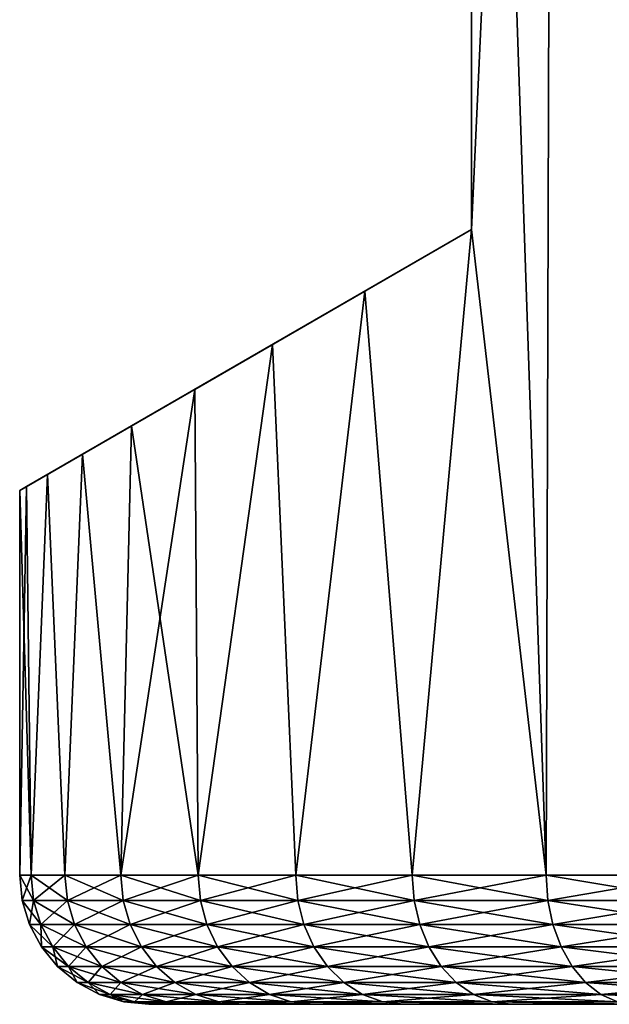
# Model space of a CAD drawing. Header units: metres. Extents: x -109 to 109, y -505 to 40.
# Tile 240 of 256: x 63.5 to 68.07, y 9.5 to 17.12. Entities that reach past the tile are written whole.
import ezdxf

# ---------------------------------------------------------------- set-up
doc = ezdxf.new("R2010")
doc.units = ezdxf.units.M
doc.layers.add('solid_K244224000C74', color=7, linetype='CONTINUOUS')

msp = doc.modelspace()

# ---------------------------------------------------------------- linework, layer by layer
at = {"layer": 'solid_K244224000C74'}
for points in [[(67.63456, 29.299999, 9.508097), (67, 27.5, 8.87412), (67.578873, 10.5, 9.455868)], [(67.63456, 29.299999, -9.508097), (67, 15.5, -8.87412), (67, 27.5, -8.87412)], [(67.63456, 29.299999, -9.508097), (67.578873, 10.5, -9.455868), (67, 15.5, -8.87412)], [(67.63456, 29.299999, 9.508097), (67.578873, 10.5, 9.455868), (68.736946, 10.5, 10.427608)], [(67.63456, 29.299999, -9.508097), (68.736946, 10.5, -10.427608), (67.578873, 10.5, -9.455868)], [(68.788834, 29.299999, 10.466015), (67.63456, 29.299999, 9.508097), (68.736946, 10.5, 10.427608)], [(67.63456, 29.299999, -9.508097), (68.788834, 29.299999, -10.466015), (68.736946, 10.5, -10.427608)], [(67, 27.5, 8.87412), (67, 15.5, 8.87412), (67.578873, 10.5, 9.455868)], [(67, 27.5, -8.87412), (67, 15.5, 8.87412), (67, 27.5, 8.87412)], [(67, 15.5, -8.87412), (67, 15.5, 8.87412), (67, 27.5, -8.87412)], [(67, 15.5, -8.87412), (63.5, 13.479274), (63.553753, 13.510309, 1.180904)], [(63.553753, 13.510309, -1.180904), (63.5, 13.479274), (67, 15.5, -8.87412)], [(67, 15.5, -8.87412), (63.553753, 13.510309, 1.180904), (63.715252, 13.603549, 2.355766)], [(63.553753, 13.510309, -1.180904), (67, 15.5, -8.87412), (63.715252, 13.603549, -2.355766)], [(67, 15.5, -8.87412), (63.715252, 13.603549, 2.355766), (63.985336, 13.759482, 3.518903)], [(63.715252, 13.603549, -2.355766), (67, 15.5, -8.87412), (63.985336, 13.759482, -3.518903)], [(67, 15.5, -8.87412), (63.985336, 13.759482, 3.518903), (64.365044, 13.978708, 4.662949)], [(63.985336, 13.759482, -3.518903), (67, 15.5, -8.87412), (64.365044, 13.978708, -4.662949)], [(67, 15.5, -8.87412), (64.365044, 13.978708, 4.662949), (64.855705, 14.261989, 5.780242)], [(64.365044, 13.978708, -4.662949), (67, 15.5, -8.87412), (64.855705, 14.261989, -5.780242)], [(67, 15.5, -8.87412), (64.855705, 14.261989, 5.780242), (65.458443, 14.60998, 6.861885)], [(64.855705, 14.261989, -5.780242), (67, 15.5, -8.87412), (65.458443, 14.60998, -6.861885)], [(67, 15.5, -8.87412), (65.458443, 14.60998, 6.861885), (66.173294, 15.022699, 7.89688)], [(65.458443, 14.60998, -6.861885), (67, 15.5, -8.87412), (66.173294, 15.022699, -7.89688)], [(67, 15.5, 8.87412), (66.173294, 15.022699, 7.89688), (66.541435, 10.5, 8.356254)], [(67, 15.5, -8.87412), (66.173294, 15.022699, 7.89688), (67, 15.5, 8.87412)], [(66.541435, 10.5, -8.356254), (66.173294, 15.022699, -7.89688), (67, 15.5, -8.87412)], [(67, 15.5, 8.87412), (66.541435, 10.5, 8.356254), (67.578873, 10.5, 9.455868)], [(67.578873, 10.5, -9.455868), (66.541435, 10.5, -8.356254), (67, 15.5, -8.87412)], [(66.173294, 15.022699, 7.89688), (65.458443, 14.60998, 6.861885), (65.638672, 10.5, 7.143634)], [(65.638672, 10.5, -7.143634), (65.458443, 14.60998, -6.861885), (66.173294, 15.022699, -7.89688)], [(66.173294, 15.022699, 7.89688), (65.638672, 10.5, 7.143634), (66.541435, 10.5, 8.356254)], [(66.541435, 10.5, -8.356254), (65.638672, 10.5, -7.143634), (66.173294, 15.022699, -7.89688)], [(65.458443, 14.60998, 6.861885), (64.855705, 14.261989, 5.780242), (64.882782, 10.5, 5.834403)], [(64.882782, 10.5, -5.834403), (64.855705, 14.261989, -5.780242), (65.458443, 14.60998, -6.861885)], [(65.458443, 14.60998, 6.861885), (64.882782, 10.5, 5.834403), (65.638672, 10.5, 7.143634)], [(65.638672, 10.5, -7.143634), (64.882782, 10.5, -5.834403), (65.458443, 14.60998, -6.861885)], [(64.283997, 10.5, -4.446272), (64.365044, 13.978708, -4.662949), (64.855705, 14.261989, -5.780242)], [(64.882782, 10.5, -5.834403), (64.283997, 10.5, -4.446272), (64.855705, 14.261989, -5.780242)], [(64.855705, 14.261989, 5.780242), (64.365044, 13.978708, 4.662949), (64.882782, 10.5, 5.834403)], [(64.365044, 13.978708, 4.662949), (63.985336, 13.759482, 3.518903), (64.283997, 10.5, 4.446272)], [(64.283997, 10.5, -4.446272), (63.985336, 13.759482, -3.518903), (64.365044, 13.978708, -4.662949)], [(64.365044, 13.978708, 4.662949), (64.283997, 10.5, 4.446272), (64.882782, 10.5, 5.834403)], [(63.985336, 13.759482, 3.518903), (63.715252, 13.603549, 2.355766), (63.850418, 10.5, 2.998013)], [(63.850418, 10.5, -2.998013), (63.715252, 13.603549, -2.355766), (63.985336, 13.759482, -3.518903)], [(63.985336, 13.759482, 3.518903), (63.850418, 10.5, 2.998013), (64.283997, 10.5, 4.446272)], [(64.283997, 10.5, -4.446272), (63.850418, 10.5, -2.998013), (63.985336, 13.759482, -3.518903)], [(63.715252, 13.603549, 2.355766), (63.553753, 13.510309, 1.180904), (63.587902, 10.5, 1.509211)], [(63.587902, 10.5, -1.509211), (63.553753, 13.510309, -1.180904), (63.715252, 13.603549, -2.355766)], [(63.715252, 13.603549, 2.355766), (63.587902, 10.5, 1.509211), (63.850418, 10.5, 2.998013)], [(63.850418, 10.5, -2.998013), (63.587902, 10.5, -1.509211), (63.715252, 13.603549, -2.355766)], [(63.553753, 13.510309, 1.180904), (63.5, 13.479274), (63.587902, 10.5, 1.509211)], [(63.553753, 13.510309, -1.180904), (63.5, 10.5), (63.5, 13.479274)], [(63.587902, 10.5, -1.509211), (63.5, 10.5), (63.553753, 13.510309, -1.180904)], [(63.5, 13.479274), (63.5, 10.5), (63.587902, 10.5, 1.509211)], [(63.606987, 10.30491, 1.506977), (63.587902, 10.5, 1.509211), (63.5, 10.5)], [(63.519215, 10.30491), (63.5, 10.5), (63.587902, 10.5, -1.509211)], [(63.606987, 10.30491, 1.506977), (63.5, 10.5), (63.519215, 10.30491)], [(63.606987, 10.30491, -1.506977), (63.519215, 10.30491), (63.587902, 10.5, -1.509211)], [(63.869114, 10.30491, 2.993575), (63.850418, 10.5, 2.998013), (63.587902, 10.5, 1.509211)], [(63.606987, 10.30491, 1.506977), (63.869114, 10.30491, 2.993575), (63.587902, 10.5, 1.509211)], [(63.606987, 10.30491, -1.506977), (63.587902, 10.5, -1.509211), (63.850418, 10.5, -2.998013)], [(63.869114, 10.30491, -2.993575), (63.606987, 10.30491, -1.506977), (63.850418, 10.5, -2.998013)], [(64.302055, 10.30491, 4.43969), (64.283997, 10.5, 4.446272), (63.850418, 10.5, 2.998013)], [(63.869114, 10.30491, 2.993575), (64.302055, 10.30491, 4.43969), (63.850418, 10.5, 2.998013)], [(63.869114, 10.30491, -2.993575), (63.850418, 10.5, -2.998013), (64.283997, 10.5, -4.446272)], [(64.302055, 10.30491, -4.43969), (63.869114, 10.30491, -2.993575), (64.283997, 10.5, -4.446272)], [(64.899948, 10.30491, 5.825766), (64.882782, 10.5, 5.834403), (64.283997, 10.5, 4.446272)], [(64.302055, 10.30491, 4.43969), (64.899948, 10.30491, 5.825766), (64.283997, 10.5, 4.446272)], [(64.302055, 10.30491, -4.43969), (64.283997, 10.5, -4.446272), (64.882782, 10.5, -5.834403)], [(64.899948, 10.30491, -5.825766), (64.302055, 10.30491, -4.43969), (64.882782, 10.5, -5.834403)], [(65.654709, 10.30491, 7.133058), (65.638672, 10.5, 7.143634), (64.882782, 10.5, 5.834403)], [(64.899948, 10.30491, 5.825766), (65.654709, 10.30491, 7.133058), (64.882782, 10.5, 5.834403)], [(64.899948, 10.30491, -5.825766), (64.882782, 10.5, -5.834403), (65.638672, 10.5, -7.143634)], [(65.654709, 10.30491, -7.133058), (64.899948, 10.30491, -5.825766), (65.638672, 10.5, -7.143634)], [(66.556145, 10.30491, 8.343888), (66.541435, 10.5, 8.356254), (65.638672, 10.5, 7.143634)], [(65.654709, 10.30491, 7.133058), (66.556145, 10.30491, 8.343888), (65.638672, 10.5, 7.143634)], [(65.654709, 10.30491, -7.133058), (65.638672, 10.5, -7.143634), (66.541435, 10.5, -8.356254)], [(66.556145, 10.30491, -8.343888), (65.654709, 10.30491, -7.133058), (66.541435, 10.5, -8.356254)], [(67.592041, 10.30491, 9.441881), (67.578873, 10.5, 9.455868), (66.541435, 10.5, 8.356254)], [(66.556145, 10.30491, 8.343888), (67.592041, 10.30491, 9.441881), (66.541435, 10.5, 8.356254)], [(66.556145, 10.30491, -8.343888), (66.541435, 10.5, -8.356254), (67.578873, 10.5, -9.455868)], [(67.592041, 10.30491, -9.441881), (66.556145, 10.30491, -8.343888), (67.578873, 10.5, -9.455868)], [(68.748413, 10.30491, 10.412189), (68.736946, 10.5, 10.427608), (67.578873, 10.5, 9.455868)], [(67.592041, 10.30491, 9.441881), (68.748413, 10.30491, 10.412189), (67.578873, 10.5, 9.455868)], [(67.592041, 10.30491, -9.441881), (67.578873, 10.5, -9.455868), (68.736946, 10.5, -10.427608)], [(68.748413, 10.30491, -10.412189), (67.592041, 10.30491, -9.441881), (68.736946, 10.5, -10.427608)], [(63.576195, 10.117135, 0), (63.519215, 10.30491), (63.606987, 10.30491, -1.506977)], [(63.663582, 10.117135, 1.500362), (63.519215, 10.30491), (63.576195, 10.117135, 0)], [(63.663582, 10.117135, 1.500362), (63.606987, 10.30491, 1.506977), (63.519215, 10.30491)], [(63.663582, 10.117135, -1.500362), (63.576195, 10.117135, 0), (63.606987, 10.30491, -1.506977)], [(63.663582, 10.117135, -1.500362), (63.606987, 10.30491, -1.506977), (63.869114, 10.30491, -2.993575)], [(63.924557, 10.117135, 2.980434), (63.869114, 10.30491, 2.993575), (63.606987, 10.30491, 1.506977)], [(63.663582, 10.117135, 1.500362), (63.924557, 10.117135, 2.980434), (63.606987, 10.30491, 1.506977)], [(63.924557, 10.117135, -2.980434), (63.663582, 10.117135, -1.500362), (63.869114, 10.30491, -2.993575)], [(63.924557, 10.117135, -2.980434), (63.869114, 10.30491, -2.993575), (64.302055, 10.30491, -4.43969)], [(64.355598, 10.117135, 4.420201), (64.302055, 10.30491, 4.43969), (63.869114, 10.30491, 2.993575)], [(63.924557, 10.117135, 2.980434), (64.355598, 10.117135, 4.420201), (63.869114, 10.30491, 2.993575)], [(64.355598, 10.117135, -4.420201), (63.924557, 10.117135, -2.980434), (64.302055, 10.30491, -4.43969)], [(64.355598, 10.117135, -4.420201), (64.302055, 10.30491, -4.43969), (64.899948, 10.30491, -5.825766)], [(64.950867, 10.117135, 5.800193), (64.899948, 10.30491, 5.825766), (64.302055, 10.30491, 4.43969)], [(64.355598, 10.117135, 4.420201), (64.950867, 10.117135, 5.800193), (64.302055, 10.30491, 4.43969)], [(64.950867, 10.117135, -5.800193), (64.355598, 10.117135, -4.420201), (64.899948, 10.30491, -5.825766)], [(64.950867, 10.117135, -5.800193), (64.899948, 10.30491, -5.825766), (65.654709, 10.30491, -7.133058)], [(65.702316, 10.117135, 7.101747), (65.654709, 10.30491, 7.133058), (64.899948, 10.30491, 5.825766)], [(64.950867, 10.117135, 5.800193), (65.702316, 10.117135, 7.101747), (64.899948, 10.30491, 5.825766)], [(65.702316, 10.117135, -7.101747), (64.950867, 10.117135, -5.800193), (65.654709, 10.30491, -7.133058)], [(65.702316, 10.117135, -7.101747), (65.654709, 10.30491, -7.133058), (66.556145, 10.30491, -8.343888)], [(66.599792, 10.117135, 8.307261), (66.556145, 10.30491, 8.343888), (65.654709, 10.30491, 7.133058)], [(65.702316, 10.117135, 7.101747), (66.599792, 10.117135, 8.307261), (65.654709, 10.30491, 7.133058)], [(66.599792, 10.117135, -8.307261), (65.702316, 10.117135, -7.101747), (66.556145, 10.30491, -8.343888)], [(66.599792, 10.117135, -8.307261), (66.556145, 10.30491, -8.343888), (67.592041, 10.30491, -9.441881)], [(67.631149, 10.117135, 9.400434), (67.592041, 10.30491, 9.441881), (66.556145, 10.30491, 8.343888)], [(66.599792, 10.117135, 8.307261), (67.631149, 10.117135, 9.400434), (66.556145, 10.30491, 8.343888)], [(67.631149, 10.117135, -9.400434), (66.599792, 10.117135, -8.307261), (67.592041, 10.30491, -9.441881)], [(67.631149, 10.117135, -9.400434), (67.592041, 10.30491, -9.441881), (68.748413, 10.30491, -10.412189)], [(68.78244, 10.117135, 10.366484), (68.748413, 10.30491, 10.412189), (67.592041, 10.30491, 9.441881)], [(67.631149, 10.117135, 9.400434), (68.78244, 10.117135, 10.366484), (67.592041, 10.30491, 9.441881)], [(68.78244, 10.117135, -10.366484), (67.631149, 10.117135, -9.400434), (68.748413, 10.30491, -10.412189)], [(63.668747, 9.944103, 0), (63.576195, 10.117135, 0), (63.663582, 10.117135, -1.500362)], [(63.755508, 9.944103, 1.489617), (63.576195, 10.117135, 0), (63.668747, 9.944103, 0)], [(63.755508, 9.944103, 1.489617), (63.663582, 10.117135, 1.500362), (63.576195, 10.117135, 0)], [(63.755508, 9.944103, -1.489617), (63.663582, 10.117135, -1.500362), (63.924557, 10.117135, -2.980434)], [(63.755508, 9.944103, -1.489617), (63.668747, 9.944103, 0), (63.663582, 10.117135, -1.500362)], [(64.014618, 9.944103, 2.95909), (63.924557, 10.117135, 2.980434), (63.663582, 10.117135, 1.500362)], [(63.755508, 9.944103, 1.489617), (64.014618, 9.944103, 2.95909), (63.663582, 10.117135, 1.500362)], [(64.014618, 9.944103, -2.95909), (63.755508, 9.944103, -1.489617), (63.924557, 10.117135, -2.980434)], [(64.014618, 9.944103, -2.95909), (63.924557, 10.117135, -2.980434), (64.355598, 10.117135, -4.420201)], [(64.442566, 9.944103, 4.388546), (64.355598, 10.117135, 4.420201), (63.924557, 10.117135, 2.980434)], [(64.014618, 9.944103, 2.95909), (64.442566, 9.944103, 4.388546), (63.924557, 10.117135, 2.980434)], [(64.442566, 9.944103, -4.388546), (64.014618, 9.944103, -2.95909), (64.355598, 10.117135, -4.420201)], [(64.442566, 9.944103, -4.388546), (64.355598, 10.117135, -4.420201), (64.950867, 10.117135, -5.800193)], [(65.033577, 9.944103, 5.758655), (64.950867, 10.117135, 5.800193), (64.355598, 10.117135, 4.420201)], [(64.442566, 9.944103, 4.388546), (65.033577, 9.944103, 5.758655), (64.355598, 10.117135, 4.420201)], [(65.033577, 9.944103, -5.758655), (64.442566, 9.944103, -4.388546), (64.950867, 10.117135, -5.800193)], [(65.033577, 9.944103, -5.758655), (64.950867, 10.117135, -5.800193), (65.702316, 10.117135, -7.101747)], [(65.779648, 9.944103, 7.050888), (65.702316, 10.117135, 7.101747), (64.950867, 10.117135, 5.800193)], [(65.033577, 9.944103, 5.758655), (65.779648, 9.944103, 7.050888), (64.950867, 10.117135, 5.800193)], [(65.779648, 9.944103, -7.050888), (65.033577, 9.944103, -5.758655), (65.702316, 10.117135, -7.101747)], [(65.779648, 9.944103, -7.050888), (65.702316, 10.117135, -7.101747), (66.599792, 10.117135, -8.307261)], [(66.670692, 9.944103, 8.247769), (66.599792, 10.117135, 8.307261), (65.702316, 10.117135, 7.101747)], [(65.779648, 9.944103, 7.050888), (66.670692, 9.944103, 8.247769), (65.702316, 10.117135, 7.101747)], [(66.670692, 9.944103, -8.247769), (65.779648, 9.944103, -7.050888), (66.599792, 10.117135, -8.307261)], [(66.670692, 9.944103, -8.247769), (66.599792, 10.117135, -8.307261), (67.631149, 10.117135, -9.400434)], [(67.694664, 9.944103, 9.333114), (67.631149, 10.117135, 9.400434), (66.599792, 10.117135, 8.307261)], [(66.670692, 9.944103, 8.247769), (67.694664, 9.944103, 9.333114), (66.599792, 10.117135, 8.307261)], [(67.694664, 9.944103, -9.333114), (66.670692, 9.944103, -8.247769), (67.631149, 10.117135, -9.400434)], [(67.694664, 9.944103, -9.333114), (67.631149, 10.117135, -9.400434), (68.78244, 10.117135, -10.366484)], [(68.837708, 9.944103, 10.292244), (68.78244, 10.117135, 10.366484), (67.631149, 10.117135, 9.400434)], [(67.694664, 9.944103, 9.333114), (68.837708, 9.944103, 10.292244), (67.631149, 10.117135, 9.400434)], [(68.837708, 9.944103, -10.292244), (67.694664, 9.944103, -9.333114), (68.78244, 10.117135, -10.366484)], [(63.793308, 9.792477, 0), (63.668747, 9.944103, 0), (63.755508, 9.944103, -1.489617)], [(63.879227, 9.792477, 1.475157), (63.668747, 9.944103, 0), (63.793308, 9.792477, 0)], [(63.879227, 9.792477, 1.475157), (63.755508, 9.944103, 1.489617), (63.668747, 9.944103, 0)], [(63.879227, 9.792477, -1.475157), (63.755508, 9.944103, -1.489617), (64.014618, 9.944103, -2.95909)], [(63.879227, 9.792477, -1.475157), (63.793308, 9.792477, 0), (63.755508, 9.944103, -1.489617)], [(64.135818, 9.792477, 2.930364), (64.014618, 9.944103, 2.95909), (63.755508, 9.944103, 1.489617)], [(63.879227, 9.792477, 1.475157), (64.135818, 9.792477, 2.930364), (63.755508, 9.944103, 1.489617)], [(64.135818, 9.792477, -2.930364), (63.879227, 9.792477, -1.475157), (64.014618, 9.944103, -2.95909)], [(64.135818, 9.792477, -2.930364), (64.014618, 9.944103, -2.95909), (64.442566, 9.944103, -4.388546)], [(64.559616, 9.792477, 4.345944), (64.442566, 9.944103, 4.388546), (64.014618, 9.944103, 2.95909)], [(64.135818, 9.792477, 2.930364), (64.559616, 9.792477, 4.345944), (64.014618, 9.944103, 2.95909)], [(64.559616, 9.792477, -4.345944), (64.135818, 9.792477, -2.930364), (64.442566, 9.944103, -4.388546)], [(64.559616, 9.792477, -4.345944), (64.442566, 9.944103, -4.388546), (65.033577, 9.944103, -5.758655)], [(65.14489, 9.792477, 5.702752), (65.033577, 9.944103, 5.758655), (64.442566, 9.944103, 4.388546)], [(64.559616, 9.792477, 4.345944), (65.14489, 9.792477, 5.702752), (64.442566, 9.944103, 4.388546)], [(65.14489, 9.792477, -5.702752), (64.559616, 9.792477, -4.345944), (65.033577, 9.944103, -5.758655)], [(65.14489, 9.792477, -5.702752), (65.033577, 9.944103, -5.758655), (65.779648, 9.944103, -7.050888)], [(65.883713, 9.792477, 6.98244), (65.779648, 9.944103, 7.050888), (65.033577, 9.944103, 5.758655)], [(65.14489, 9.792477, 5.702752), (65.883713, 9.792477, 6.98244), (65.033577, 9.944103, 5.758655)], [(65.883713, 9.792477, -6.98244), (65.14489, 9.792477, -5.702752), (65.779648, 9.944103, -7.050888)], [(65.883713, 9.792477, -6.98244), (65.779648, 9.944103, -7.050888), (66.670692, 9.944103, -8.247769)], [(66.766113, 9.792477, 8.167703), (66.670692, 9.944103, 8.247769), (65.779648, 9.944103, 7.050888)], [(65.883713, 9.792477, 6.98244), (66.766113, 9.792477, 8.167703), (65.779648, 9.944103, 7.050888)], [(66.766113, 9.792477, -8.167703), (65.883713, 9.792477, -6.98244), (66.670692, 9.944103, -8.247769)], [(66.766113, 9.792477, -8.167703), (66.670692, 9.944103, -8.247769), (67.694664, 9.944103, -9.333114)], [(67.780144, 9.792477, 9.242512), (67.694664, 9.944103, 9.333114), (66.670692, 9.944103, 8.247769)], [(66.766113, 9.792477, 8.167703), (67.780144, 9.792477, 9.242512), (66.670692, 9.944103, 8.247769)], [(67.780144, 9.792477, -9.242512), (66.766113, 9.792477, -8.167703), (67.694664, 9.944103, -9.333114)], [(67.780144, 9.792477, -9.242512), (67.694664, 9.944103, -9.333114), (68.837708, 9.944103, -10.292244)], [(68.912094, 9.792477, 10.192331), (68.837708, 9.944103, 10.292244), (67.694664, 9.944103, 9.333114)], [(67.780144, 9.792477, 9.242512), (68.912094, 9.792477, 10.192331), (67.694664, 9.944103, 9.333114)], [(68.912094, 9.792477, -10.192331), (67.780144, 9.792477, -9.242512), (68.837708, 9.944103, -10.292244)], [(63.945084, 9.668095, 0), (63.793308, 9.792477, 0), (63.879227, 9.792477, -1.475157)], [(64.029976, 9.668095, 1.457537), (63.793308, 9.792477, 0), (63.945084, 9.668095, 0)], [(64.029976, 9.668095, 1.457537), (63.879227, 9.792477, 1.475157), (63.793308, 9.792477, 0)], [(64.029976, 9.668095, -1.457537), (63.879227, 9.792477, -1.475157), (64.135818, 9.792477, -2.930364)], [(64.029976, 9.668095, -1.457537), (63.945084, 9.668095, 0), (63.879227, 9.792477, -1.475157)], [(64.283501, 9.668095, 2.895363), (64.135818, 9.792477, 2.930364), (63.879227, 9.792477, 1.475157)], [(64.029976, 9.668095, 1.457537), (64.283501, 9.668095, 2.895363), (63.879227, 9.792477, 1.475157)], [(64.283501, 9.668095, -2.895363), (64.029976, 9.668095, -1.457537), (64.135818, 9.792477, -2.930364)], [(64.283501, 9.668095, -2.895363), (64.135818, 9.792477, -2.930364), (64.559616, 9.792477, -4.345944)], [(64.70224, 9.668095, 4.294034), (64.559616, 9.792477, 4.345944), (64.135818, 9.792477, 2.930364)], [(64.283501, 9.668095, 2.895363), (64.70224, 9.668095, 4.294034), (64.135818, 9.792477, 2.930364)], [(64.70224, 9.668095, -4.294034), (64.283501, 9.668095, -2.895363), (64.559616, 9.792477, -4.345944)], [(64.70224, 9.668095, -4.294034), (64.559616, 9.792477, -4.345944), (65.14489, 9.792477, -5.702752)], [(65.280518, 9.668095, 5.634636), (65.14489, 9.792477, 5.702752), (64.559616, 9.792477, 4.345944)], [(64.70224, 9.668095, 4.294034), (65.280518, 9.668095, 5.634636), (64.559616, 9.792477, 4.345944)], [(65.280518, 9.668095, -5.634636), (64.70224, 9.668095, -4.294034), (65.14489, 9.792477, -5.702752)], [(65.280518, 9.668095, -5.634636), (65.14489, 9.792477, -5.702752), (65.883713, 9.792477, -6.98244)], [(66.010521, 9.668095, 6.89904), (65.883713, 9.792477, 6.98244), (65.14489, 9.792477, 5.702752)], [(65.280518, 9.668095, 5.634636), (66.010521, 9.668095, 6.89904), (65.14489, 9.792477, 5.702752)], [(66.010521, 9.668095, -6.89904), (65.280518, 9.668095, -5.634636), (65.883713, 9.792477, -6.98244)], [(66.010521, 9.668095, -6.89904), (65.883713, 9.792477, -6.98244), (66.766113, 9.792477, -8.167703)], [(66.882378, 9.668095, 8.070145), (66.766113, 9.792477, 8.167703), (65.883713, 9.792477, 6.98244)], [(66.010521, 9.668095, 6.89904), (66.882378, 9.668095, 8.070145), (65.883713, 9.792477, 6.98244)], [(66.882378, 9.668095, -8.070145), (66.010521, 9.668095, -6.89904), (66.766113, 9.792477, -8.167703)], [(66.882378, 9.668095, -8.070145), (66.766113, 9.792477, -8.167703), (67.780144, 9.792477, -9.242512)], [(67.884293, 9.668095, 9.132115), (67.780144, 9.792477, 9.242512), (66.766113, 9.792477, 8.167703)], [(66.882378, 9.668095, 8.070145), (67.884293, 9.668095, 9.132115), (66.766113, 9.792477, 8.167703)], [(67.884293, 9.668095, -9.132115), (66.882378, 9.668095, -8.070145), (67.780144, 9.792477, -9.242512)], [(67.884293, 9.668095, -9.132115), (67.780144, 9.792477, -9.242512), (68.912094, 9.792477, -10.192331)], [(69.002724, 9.668095, 10.07059), (68.912094, 9.792477, 10.192331), (67.780144, 9.792477, 9.242512)], [(67.884293, 9.668095, 9.132115), (69.002724, 9.668095, 10.07059), (67.780144, 9.792477, 9.242512)], [(69.002724, 9.668095, -10.07059), (67.884293, 9.668095, -9.132115), (68.912094, 9.792477, -10.192331)], [(64.118225, 9.575746), (63.945084, 9.668095, 0), (64.029976, 9.668095, -1.457537)], [(64.201942, 9.575746, 1.437436), (63.945084, 9.668095, 0), (64.118225, 9.575746)], [(64.201942, 9.575746, 1.437436), (64.029976, 9.668095, 1.457537), (63.945084, 9.668095, 0)], [(64.201942, 9.575746, -1.437436), (64.029976, 9.668095, -1.457537), (64.283501, 9.668095, -2.895363)], [(64.201942, 9.575746, -1.437436), (64.118225, 9.575746), (64.029976, 9.668095, -1.457537)], [(64.451973, 9.575746, 2.855434), (64.283501, 9.668095, 2.895363), (64.029976, 9.668095, 1.457537)], [(64.201942, 9.575746, 1.437436), (64.451973, 9.575746, 2.855434), (64.029976, 9.668095, 1.457537)], [(64.451973, 9.575746, -2.855434), (64.201942, 9.575746, -1.437436), (64.283501, 9.668095, -2.895363)], [(64.451973, 9.575746, -2.855434), (64.283501, 9.668095, -2.895363), (64.70224, 9.668095, -4.294034)], [(64.864937, 9.575746, 4.234817), (64.70224, 9.668095, 4.294034), (64.283501, 9.668095, 2.895363)], [(64.451973, 9.575746, 2.855434), (64.864937, 9.575746, 4.234817), (64.283501, 9.668095, 2.895363)], [(64.864937, 9.575746, -4.234817), (64.451973, 9.575746, -2.855434), (64.70224, 9.668095, -4.294034)], [(64.864937, 9.575746, -4.234817), (64.70224, 9.668095, -4.294034), (65.280518, 9.668095, -5.634636)], [(65.435242, 9.575746, 5.556931), (65.280518, 9.668095, 5.634636), (64.70224, 9.668095, 4.294034)], [(64.864937, 9.575746, 4.234817), (65.435242, 9.575746, 5.556931), (64.70224, 9.668095, 4.294034)], [(65.435242, 9.575746, -5.556931), (64.864937, 9.575746, -4.234817), (65.280518, 9.668095, -5.634636)], [(65.435242, 9.575746, -5.556931), (65.280518, 9.668095, -5.634636), (66.010521, 9.668095, -6.89904)], [(66.155174, 9.575746, 6.803897), (66.010521, 9.668095, 6.89904), (65.280518, 9.668095, 5.634636)], [(65.435242, 9.575746, 5.556931), (66.155174, 9.575746, 6.803897), (65.280518, 9.668095, 5.634636)], [(66.155174, 9.575746, -6.803897), (65.435242, 9.575746, -5.556931), (66.010521, 9.668095, -6.89904)], [(66.155174, 9.575746, -6.803897), (66.010521, 9.668095, -6.89904), (66.882378, 9.668095, -8.070145)], [(67.015007, 9.575746, 7.958852), (66.882378, 9.668095, 8.070145), (66.010521, 9.668095, 6.89904)], [(66.155174, 9.575746, 6.803897), (67.015007, 9.575746, 7.958852), (66.010521, 9.668095, 6.89904)], [(67.015007, 9.575746, -7.958852), (66.155174, 9.575746, -6.803897), (66.882378, 9.668095, -8.070145)], [(67.015007, 9.575746, -7.958852), (66.882378, 9.668095, -8.070145), (67.884293, 9.668095, -9.132115)], [(68.003113, 9.575746, 9.006178), (67.884293, 9.668095, 9.132115), (66.882378, 9.668095, 8.070145)], [(67.015007, 9.575746, 7.958852), (68.003113, 9.575746, 9.006178), (66.882378, 9.668095, 8.070145)], [(68.003113, 9.575746, -9.006178), (67.015007, 9.575746, -7.958852), (67.884293, 9.668095, -9.132115)], [(68.003113, 9.575746, -9.006178), (67.884293, 9.668095, -9.132115), (69.002724, 9.668095, -10.07059)], [(69.106117, 9.575746, 9.93171), (69.002724, 9.668095, 10.07059), (67.884293, 9.668095, 9.132115)], [(68.003113, 9.575746, 9.006178), (69.106117, 9.575746, 9.93171), (67.884293, 9.668095, 9.132115)], [(69.106117, 9.575746, -9.93171), (68.003113, 9.575746, -9.006178), (69.002724, 9.668095, -10.07059)], [(64.306068, 9.518986), (64.118225, 9.575746), (64.201942, 9.575746, -1.437436)], [(64.388519, 9.518986, 1.415629), (64.118225, 9.575746), (64.306068, 9.518986)], [(64.388519, 9.518986, 1.415629), (64.201942, 9.575746, 1.437436), (64.118225, 9.575746)], [(64.388519, 9.518986, -1.415629), (64.201942, 9.575746, -1.437436), (64.451973, 9.575746, -2.855434)], [(64.388519, 9.518986, -1.415629), (64.306068, 9.518986), (64.201942, 9.575746, -1.437436)], [(64.634758, 9.518986, 2.812115), (64.451973, 9.575746, 2.855434), (64.201942, 9.575746, 1.437436)], [(64.388519, 9.518986, 1.415629), (64.634758, 9.518986, 2.812115), (64.201942, 9.575746, 1.437436)], [(64.634758, 9.518986, -2.812115), (64.388519, 9.518986, -1.415629), (64.451973, 9.575746, -2.855434)], [(64.634758, 9.518986, -2.812115), (64.451973, 9.575746, -2.855434), (64.864937, 9.575746, -4.234817)], [(65.041451, 9.518986, 4.170571), (64.864937, 9.575746, 4.234817), (64.451973, 9.575746, 2.855434)], [(64.634758, 9.518986, 2.812115), (65.041451, 9.518986, 4.170571), (64.451973, 9.575746, 2.855434)], [(65.041451, 9.518986, -4.170571), (64.634758, 9.518986, -2.812115), (64.864937, 9.575746, -4.234817)], [(65.041451, 9.518986, -4.170571), (64.864937, 9.575746, -4.234817), (65.435242, 9.575746, -5.556931)], [(65.603104, 9.518986, 5.472628), (65.435242, 9.575746, 5.556931), (64.864937, 9.575746, 4.234817)], [(65.041451, 9.518986, 4.170571), (65.603104, 9.518986, 5.472628), (64.864937, 9.575746, 4.234817)], [(65.603104, 9.518986, -5.472628), (65.041451, 9.518986, -4.170571), (65.435242, 9.575746, -5.556931)], [(65.603104, 9.518986, -5.472628), (65.435242, 9.575746, -5.556931), (66.155174, 9.575746, -6.803897)], [(66.312119, 9.518986, 6.700676), (66.155174, 9.575746, 6.803897), (65.435242, 9.575746, 5.556931)], [(65.603104, 9.518986, 5.472628), (66.312119, 9.518986, 6.700676), (65.435242, 9.575746, 5.556931)], [(66.312119, 9.518986, -6.700676), (65.603104, 9.518986, -5.472628), (66.155174, 9.575746, -6.803897)], [(66.312119, 9.518986, -6.700676), (66.155174, 9.575746, -6.803897), (67.015007, 9.575746, -7.958852)], [(67.158905, 9.518986, 7.83811), (67.015007, 9.575746, 7.958852), (66.155174, 9.575746, 6.803897)], [(66.312119, 9.518986, 6.700676), (67.158905, 9.518986, 7.83811), (66.155174, 9.575746, 6.803897)], [(67.158905, 9.518986, -7.83811), (66.312119, 9.518986, -6.700676), (67.015007, 9.575746, -7.958852)], [(67.158905, 9.518986, -7.83811), (67.015007, 9.575746, -7.958852), (68.003113, 9.575746, -9.006178)], [(68.132011, 9.518986, 8.869547), (68.003113, 9.575746, 9.006178), (67.015007, 9.575746, 7.958852)], [(67.158905, 9.518986, 7.83811), (68.132011, 9.518986, 8.869547), (67.015007, 9.575746, 7.958852)], [(68.132011, 9.518986, -8.869547), (67.158905, 9.518986, -7.83811), (68.003113, 9.575746, -9.006178)], [(68.132011, 9.518986, -8.869547), (68.003113, 9.575746, -9.006178), (69.106117, 9.575746, -9.93171)], [(69.218285, 9.518986, 9.781038), (69.106117, 9.575746, 9.93171), (68.003113, 9.575746, 9.006178)], [(68.132011, 9.518986, 8.869547), (69.218285, 9.518986, 9.781038), (68.003113, 9.575746, 9.006178)], [(64.306068, 9.518986), (64.5, 9.5), (64.58046, 9.5, 1.386943)], [(64.388519, 9.518986, -1.415629), (64.5, 9.5), (64.306068, 9.518986)], [(64.388519, 9.518986, 1.415629), (64.306068, 9.518986), (64.58046, 9.5, 1.386943)], [(64.388519, 9.518986, -1.415629), (64.58046, 9.5, -1.386933), (64.5, 9.5)], [(64.388519, 9.518986, 1.415629), (64.58046, 9.5, 1.386943), (64.822189, 9.5, 2.761826)], [(64.388519, 9.518986, 1.415629), (64.822189, 9.5, 2.761826), (64.634758, 9.518986, 2.812115)], [(64.388519, 9.518986, -1.415629), (64.822189, 9.5, -2.761813), (64.58046, 9.5, -1.386933)], [(64.634758, 9.518986, -2.812115), (64.822189, 9.5, -2.761813), (64.388519, 9.518986, -1.415629)], [(88.41954, 9.5, 1.386933), (64.58046, 9.5, 1.386943), (64.5, 9.5)], [(88.5, 9.5), (88.41954, 9.5, 1.386933), (64.5, 9.5)], [(64.58046, 9.5, -1.386933), (88.5, 9.5), (64.5, 9.5)], [(88.177811, 9.5, 2.761813), (64.822189, 9.5, 2.761826), (64.58046, 9.5, 1.386943)], [(88.41954, 9.5, 1.386933), (88.177811, 9.5, 2.761813), (64.58046, 9.5, 1.386943)], [(64.58046, 9.5, -1.386933), (88.41954, 9.5, -1.386943), (88.5, 9.5)], [(64.58046, 9.5, -1.386933), (64.822189, 9.5, -2.761813), (88.41954, 9.5, -1.386943)], [(64.634758, 9.518986, 2.812115), (64.822189, 9.5, 2.761826), (65.222191, 9.5, 4.100061)], [(64.634758, 9.518986, 2.812115), (65.222191, 9.5, 4.100061), (65.041451, 9.518986, 4.170571)], [(64.634758, 9.518986, -2.812115), (65.222183, 9.5, -4.10005), (64.822189, 9.5, -2.761813)], [(65.041451, 9.518986, -4.170571), (65.222183, 9.5, -4.10005), (64.634758, 9.518986, -2.812115)], [(87.777817, 9.5, 4.10005), (65.222191, 9.5, 4.100061), (64.822189, 9.5, 2.761826)], [(88.177811, 9.5, 2.761813), (87.777817, 9.5, 4.10005), (64.822189, 9.5, 2.761826)], [(64.822189, 9.5, -2.761813), (88.177811, 9.5, -2.761826), (88.41954, 9.5, -1.386943)], [(64.822189, 9.5, -2.761813), (65.222183, 9.5, -4.10005), (88.177811, 9.5, -2.761826)], [(65.041451, 9.518986, 4.170571), (65.222191, 9.5, 4.100061), (65.774498, 9.5, 5.381761)], [(65.041451, 9.518986, 4.170571), (65.774498, 9.5, 5.381761), (65.603104, 9.518986, 5.472628)], [(65.041451, 9.518986, -4.170571), (65.77449, 9.5, -5.38175), (65.222183, 9.5, -4.10005)], [(65.603104, 9.518986, -5.472628), (65.77449, 9.5, -5.38175), (65.041451, 9.518986, -4.170571)], [(65.222183, 9.5, -4.10005), (87.777809, 9.5, -4.100061), (88.177811, 9.5, -2.761826)], [(65.222183, 9.5, -4.10005), (65.77449, 9.5, -5.38175), (87.777809, 9.5, -4.100061)], [(87.22551, 9.5, 5.38175), (65.774498, 9.5, 5.381761), (65.222191, 9.5, 4.100061)], [(87.777817, 9.5, 4.10005), (87.22551, 9.5, 5.38175), (65.222191, 9.5, 4.100061)], [(65.603104, 9.518986, 5.472628), (65.774498, 9.5, 5.381761), (66.472038, 9.5, 6.590901)], [(65.603104, 9.518986, 5.472628), (66.472038, 9.5, 6.590901), (66.312119, 9.518986, 6.700676)], [(65.603104, 9.518986, -5.472628), (66.472031, 9.5, -6.59089), (65.77449, 9.5, -5.38175)], [(66.312119, 9.518986, -6.700676), (66.472031, 9.5, -6.59089), (65.603104, 9.518986, -5.472628)], [(65.77449, 9.5, -5.38175), (87.225502, 9.5, -5.381761), (87.777809, 9.5, -4.100061)], [(65.77449, 9.5, -5.38175), (66.472031, 9.5, -6.59089), (87.225502, 9.5, -5.381761)], [(86.527969, 9.5, 6.59089), (66.472038, 9.5, 6.590901), (65.774498, 9.5, 5.381761)], [(87.22551, 9.5, 5.38175), (86.527969, 9.5, 6.59089), (65.774498, 9.5, 5.381761)], [(66.312119, 9.518986, 6.700676), (66.472038, 9.5, 6.590901), (67.305168, 9.5, 7.710706)], [(66.312119, 9.518986, 6.700676), (67.305168, 9.5, 7.710706), (67.158905, 9.518986, 7.83811)], [(66.312119, 9.518986, -6.700676), (67.305161, 9.5, -7.710697), (66.472031, 9.5, -6.59089)], [(67.158905, 9.518986, -7.83811), (67.305161, 9.5, -7.710697), (66.312119, 9.518986, -6.700676)], [(66.472031, 9.5, -6.59089), (86.527962, 9.5, -6.590901), (87.225502, 9.5, -5.381761)], [(66.472031, 9.5, -6.59089), (67.305161, 9.5, -7.710697), (86.527962, 9.5, -6.590901)], [(85.694839, 9.5, 7.710697), (67.305168, 9.5, 7.710706), (66.472038, 9.5, 6.590901)], [(86.527969, 9.5, 6.59089), (85.694839, 9.5, 7.710697), (66.472038, 9.5, 6.590901)], [(67.158905, 9.518986, 7.83811), (67.305168, 9.5, 7.710706), (68.262787, 9.5, 8.726277)], [(67.158905, 9.518986, 7.83811), (68.262787, 9.5, 8.726277), (68.132011, 9.518986, 8.869547)], [(67.158905, 9.518986, -7.83811), (68.262779, 9.5, -8.726269), (67.305161, 9.5, -7.710697)], [(68.132011, 9.518986, -8.869547), (68.262779, 9.5, -8.726269), (67.158905, 9.518986, -7.83811)], [(67.305161, 9.5, -7.710697), (85.694832, 9.5, -7.710706), (86.527962, 9.5, -6.590901)], [(67.305161, 9.5, -7.710697), (68.262779, 9.5, -8.726269), (85.694832, 9.5, -7.710706)], [(84.737221, 9.5, 8.726269), (68.262787, 9.5, 8.726277), (67.305168, 9.5, 7.710706)], [(85.694839, 9.5, 7.710697), (84.737221, 9.5, 8.726269), (67.305168, 9.5, 7.710706)]]:
    msp.add_3dface(points, dxfattribs=at)

doc.saveas('drawing.dxf')
